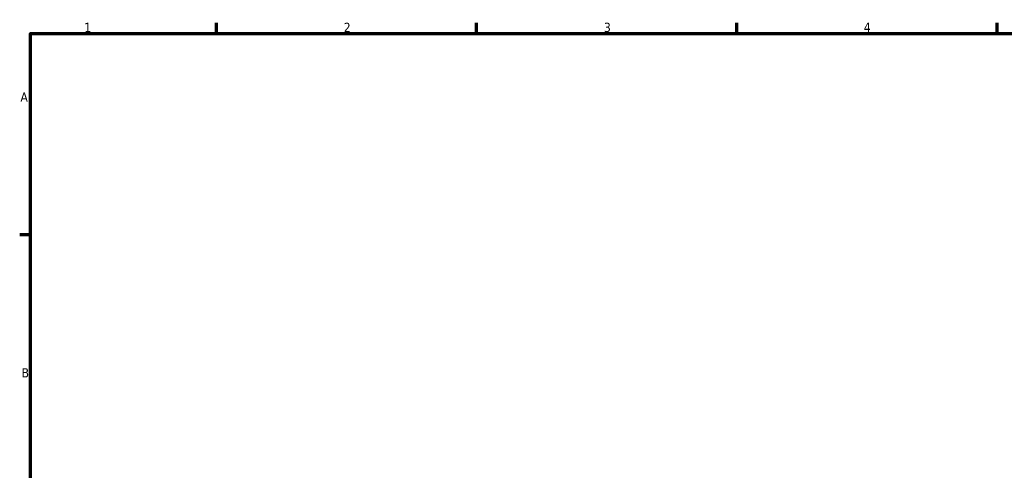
# Model space of a CAD drawing. Header units: millimetres. Extents: x -20 to 1074, y -270 to 1123.
# Tile 6 of 10: x 17 to 282, y 456 to 578. Entities that reach past the tile are written whole.
import ezdxf

# ---------------------------------------------------------------- set-up
doc = ezdxf.new("R2010")
doc.units = ezdxf.units.MM
doc.layers.add('Border (ISO)', color=7, linetype='Continuous', lineweight=70)
doc.styles.add('Note Text (ISO)', font='tahoma.ttf')

# ---------------------------------------------------------------- blocks, each defined once
blk = doc.blocks.new('Borders Default Border')
at = {"layer": 'Border (ISO)'}
for p, q in [((70.08, 574), (70.08, 576.9)), ((140.17, 574), (140.17, 576.9)), ((210.25, 574), (210.25, 576.9)), ((280.33, 574), (280.33, 576.9)), ((20, 519.75), (17.1, 519.75))]:
    blk.add_line(p, q, dxfattribs=at)
at = {"layer": 'Border (ISO)', "flags": 128}
blk.add_lwpolyline([(20, 20), (20, 574), (821, 574), (821, 20), (20, 20)], dxfattribs=at)
at = {"layer": 'Border (ISO)', "color": 232, "true_color": 0xca0064, "char_height": 2.5, "attachment_point": 7, "style": 'Note Text (ISO)'}
for s, insert in [('1', (34.48, 574.4)), ('2', (104.37, 574.4)), ('3', (174.43, 574.35)), ('4', (244.42, 574.4)), ('A', (17.29, 555.62)), ('B', (17.59, 481.37))]:
    blk.add_mtext(s, dxfattribs=dict(at, insert=insert))

msp = doc.modelspace()

# ---------------------------------------------------------------- block references
msp.add_blockref('Borders Default Border', (0, 0))

doc.saveas('drawing.dxf')
